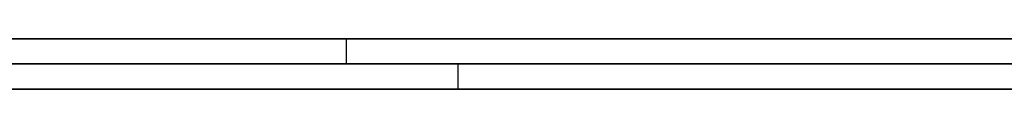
# Model space of a CAD drawing. Extents: x -3.09 to 3.09, y -0.36 to 1.94.
# Tile 7 of 168: x -2.461335 to -2.45354, y 1.8416 to 1.842. Entities that reach past the tile are written whole.
import ezdxf

# ---------------------------------------------------------------- set-up
doc = ezdxf.new("R2010")
doc.units = 0
doc.layers.get('0').update_dxf_attribs({"linetype": 'CONTINUOUS'})

# ---------------------------------------------------------------- blocks, each defined once
blk = doc.blocks.new('*U1')
at = {"extrusion": (0, 1, 0)}
for p, q in [((-3.01875, 1.842, 0.83), (3.01875, 1.842, 0.83)), ((3.01875, 1.842, -0.83), (-3.01875, 1.842, -0.83)), ((-2.92375, 1.842, -0.815), (2.92375, 1.842, -0.815)), ((2.92375, 1.842, 0.815), (-2.92375, 1.842, 0.815)), ((2.92375, 1.842, -0.7525), (-2.92375, 1.842, -0.7525)), ((-2.92375, 1.842, 0.7525), (2.92375, 1.842, 0.7525)), ((-2.71875, 1.842, -0.61), (-1.93875, 1.842, -0.61)), ((-1.93875, 1.842, -0.36), (-2.71875, 1.842, -0.36)), ((-2.45875, 1.842, 0.25), (-2.45875, 1.842, -0.25)), ((-2.45875, 1.842, -0.25), (-0.01875, 1.842, -0.25)), ((-0.01875, 1.842, 0.25), (-2.45875, 1.842, 0.25)), ((-1.93875, 1.8418, -0.61), (-2.71875, 1.8418, -0.61)), ((-2.71875, 1.8418, -0.36), (-1.93875, 1.8418, -0.36)), ((-2.45875, 1.8418, -0.25), (-2.45875, 1.8418, 0.25)), ((-2.45875, 1.8418, 0.25), (-0.01875, 1.8418, 0.25)), ((-0.01875, 1.8418, -0.25), (-2.45875, 1.8418, -0.25)), ((2.92375, 1.8416, -0.815), (-2.92375, 1.8416, -0.815)), ((-2.92375, 1.8416, 0.815), (2.92375, 1.8416, 0.815)), ((2.92375, 1.8416, -0.7525), (-2.92375, 1.8416, -0.7525)), ((-2.92375, 1.8416, 0.7525), (2.92375, 1.8416, 0.7525))]:
    blk.add_line(p, q, dxfattribs=at)
at = {"extrusion": (0, 0, -1)}
for p, q in [((-3.01875, 1.842, 0.83), (3.01875, 1.842, 0.83)), ((2.92375, 1.842, -0.7525), (-2.92375, 1.842, -0.7525)), ((2.92375, 1.842, 0.815), (-2.92375, 1.842, 0.815)), ((-1.93875, 1.842, -0.36), (-2.71875, 1.842, -0.36)), ((-0.01875, 1.842, 0.25), (-2.45875, 1.842, 0.25)), ((-2.45875, 1.842, 0.25), (-2.45875, 1.8418, 0.25)), ((-2.71875, 1.8418, -0.36), (-1.93875, 1.8418, -0.36)), ((-2.45875, 1.8418, 0.25), (-0.01875, 1.8418, 0.25)), ((2.92375, 1.8416, -0.7525), (-2.92375, 1.8416, -0.7525)), ((-2.92375, 1.8416, 0.815), (2.92375, 1.8416, 0.815))]:
    blk.add_line(p, q, dxfattribs=at)
for p, q in [((3.01875, 1.842, -0.83), (-3.01875, 1.842, -0.83)), ((-2.92375, 1.842, 0.7525), (2.92375, 1.842, 0.7525)), ((-2.92375, 1.842, -0.815), (2.92375, 1.842, -0.815)), ((-2.71875, 1.842, -0.61), (-1.93875, 1.842, -0.61)), ((-2.45875, 1.842, -0.25), (-0.01875, 1.842, -0.25)), ((-2.45875, 1.842, -0.25), (-2.45875, 1.8418, -0.25)), ((-1.93875, 1.8418, -0.61), (-2.71875, 1.8418, -0.61)), ((-0.01875, 1.8418, -0.25), (-2.45875, 1.8418, -0.25)), ((-2.4578662, 1.8418, -0.5104486), (-2.4578662, 1.8416, -0.5104486)), ((-2.4578662, 1.8418, -0.5104486), (-2.4578662, 1.8416, -0.5104486)), ((-2.92375, 1.8416, 0.7525), (2.92375, 1.8416, 0.7525)), ((2.92375, 1.8416, -0.815), (-2.92375, 1.8416, -0.815))]:
    blk.add_line(p, q)
at = {"extrusion": (1, 0, 0)}
for p, q in [((-2.45875, 1.842, 0.25), (-2.45875, 1.842, -0.25)), ((-2.45875, 1.842, 0.25), (-2.45875, 1.8418, 0.25)), ((-2.45875, 1.842, -0.25), (-2.45875, 1.8418, -0.25)), ((-2.45875, 1.8418, -0.25), (-2.45875, 1.8418, 0.25))]:
    blk.add_line(p, q, dxfattribs=at)
for points in [[(-2.45334, 1.8418, -0.435003), (-2.45371, 1.8418, -0.435082), (-2.45407, 1.8418, -0.435164), (-2.45442, 1.8418, -0.435248), (-2.45478, 1.8418, -0.435334), (-2.45514, 1.8418, -0.435422), (-2.45549, 1.8418, -0.435513), (-2.45584, 1.8418, -0.435606), (-2.45619, 1.8418, -0.435701), (-2.45653, 1.8418, -0.435798), (-2.45688, 1.8418, -0.435898), (-2.45722, 1.8418, -0.436), (-2.45756, 1.8418, -0.436104), (-2.4579, 1.8418, -0.43621), (-2.45824, 1.8418, -0.436319), (-2.45857, 1.8418, -0.436429), (-2.4589, 1.8418, -0.436542), (-2.45923, 1.8418, -0.436658), (-2.45956, 1.8418, -0.436775), (-2.45989, 1.8418, -0.436895), (-2.46021, 1.8418, -0.437017), (-2.46054, 1.8418, -0.437141), (-2.46086, 1.8418, -0.437267), (-2.46118, 1.8418, -0.437396), (-2.46149, 1.8418, -0.437527)], [(-2.45334, 1.8418, -0.435003), (-2.45371, 1.8418, -0.435082), (-2.45407, 1.8418, -0.435164), (-2.45442, 1.8418, -0.435248), (-2.45478, 1.8418, -0.435334), (-2.45514, 1.8418, -0.435422), (-2.45549, 1.8418, -0.435513), (-2.45584, 1.8418, -0.435606), (-2.45619, 1.8418, -0.435701), (-2.45653, 1.8418, -0.435798), (-2.45688, 1.8418, -0.435898), (-2.45722, 1.8418, -0.436), (-2.45756, 1.8418, -0.436104), (-2.4579, 1.8418, -0.43621), (-2.45824, 1.8418, -0.436319), (-2.45857, 1.8418, -0.436429), (-2.4589, 1.8418, -0.436542), (-2.45923, 1.8418, -0.436658), (-2.45956, 1.8418, -0.436775), (-2.45989, 1.8418, -0.436895), (-2.46021, 1.8418, -0.437017), (-2.46054, 1.8418, -0.437141), (-2.46086, 1.8418, -0.437267), (-2.46118, 1.8418, -0.437396), (-2.46149, 1.8418, -0.437527)], [(-2.45787, 1.8418, -0.510449), (-2.45798, 1.8418, -0.5103), (-2.4581, 1.8418, -0.51015), (-2.45821, 1.8418, -0.51), (-2.45833, 1.8418, -0.50985), (-2.45844, 1.8418, -0.509698), (-2.45855, 1.8418, -0.509547), (-2.45867, 1.8418, -0.509395), (-2.45878, 1.8418, -0.509242), (-2.45889, 1.8418, -0.509089), (-2.459, 1.8418, -0.508935), (-2.45911, 1.8418, -0.508781), (-2.45922, 1.8418, -0.508626), (-2.45933, 1.8418, -0.508471), (-2.45944, 1.8418, -0.508315), (-2.45954, 1.8418, -0.508159), (-2.45965, 1.8418, -0.508002), (-2.45976, 1.8418, -0.507845), (-2.45986, 1.8418, -0.507687), (-2.45997, 1.8418, -0.507529), (-2.46007, 1.8418, -0.50737), (-2.46018, 1.8418, -0.507211), (-2.46028, 1.8418, -0.507051), (-2.46038, 1.8418, -0.50689), (-2.46049, 1.8418, -0.506729), (-2.46059, 1.8418, -0.506568), (-2.46069, 1.8418, -0.506406), (-2.46079, 1.8418, -0.506244), (-2.46089, 1.8418, -0.506081), (-2.46099, 1.8418, -0.505917), (-2.46109, 1.8418, -0.505753), (-2.46119, 1.8418, -0.505588), (-2.46128, 1.8418, -0.505423), (-2.46138, 1.8418, -0.505258)], [(-2.46134, 1.8418, -0.452531), (-2.46117, 1.8418, -0.452366), (-2.461, 1.8418, -0.452203), (-2.46084, 1.8418, -0.452042), (-2.46067, 1.8418, -0.451882), (-2.46049, 1.8418, -0.451724), (-2.46032, 1.8418, -0.451567), (-2.46015, 1.8418, -0.451413), (-2.45997, 1.8418, -0.45126), (-2.45979, 1.8418, -0.451109), (-2.45961, 1.8418, -0.450959), (-2.45943, 1.8418, -0.450812), (-2.45925, 1.8418, -0.450666), (-2.45906, 1.8418, -0.450521), (-2.45888, 1.8418, -0.450379), (-2.45869, 1.8418, -0.450238), (-2.4585, 1.8418, -0.450099), (-2.45831, 1.8418, -0.449962), (-2.45811, 1.8418, -0.449826), (-2.45792, 1.8418, -0.449692), (-2.45772, 1.8418, -0.44956), (-2.45752, 1.8418, -0.44943), (-2.45732, 1.8418, -0.449301), (-2.45712, 1.8418, -0.449174), (-2.45692, 1.8418, -0.449049), (-2.45672, 1.8418, -0.448925), (-2.45651, 1.8418, -0.448803), (-2.4563, 1.8418, -0.448683), (-2.45609, 1.8418, -0.448565), (-2.45588, 1.8418, -0.448448), (-2.45567, 1.8418, -0.448334), (-2.45545, 1.8418, -0.44822), (-2.45524, 1.8418, -0.448109), (-2.45502, 1.8418, -0.447999), (-2.4548, 1.8418, -0.447891), (-2.45458, 1.8418, -0.447785), (-2.45435, 1.8418, -0.447681), (-2.45413, 1.8418, -0.447578), (-2.4539, 1.8418, -0.447477), (-2.45368, 1.8418, -0.447377), (-2.45345, 1.8418, -0.44728)], [(-2.46134, 1.8418, -0.452531), (-2.46117, 1.8418, -0.452366), (-2.461, 1.8418, -0.452203), (-2.46084, 1.8418, -0.452042), (-2.46067, 1.8418, -0.451882), (-2.46049, 1.8418, -0.451724), (-2.46032, 1.8418, -0.451567), (-2.46015, 1.8418, -0.451413), (-2.45997, 1.8418, -0.45126), (-2.45979, 1.8418, -0.451109), (-2.45961, 1.8418, -0.450959), (-2.45943, 1.8418, -0.450812), (-2.45925, 1.8418, -0.450666), (-2.45906, 1.8418, -0.450521), (-2.45888, 1.8418, -0.450379), (-2.45869, 1.8418, -0.450238), (-2.4585, 1.8418, -0.450099), (-2.45831, 1.8418, -0.449962), (-2.45811, 1.8418, -0.449826), (-2.45792, 1.8418, -0.449692), (-2.45772, 1.8418, -0.44956), (-2.45752, 1.8418, -0.44943), (-2.45732, 1.8418, -0.449301), (-2.45712, 1.8418, -0.449174), (-2.45692, 1.8418, -0.449049), (-2.45672, 1.8418, -0.448925), (-2.45651, 1.8418, -0.448803), (-2.4563, 1.8418, -0.448683), (-2.45609, 1.8418, -0.448565), (-2.45588, 1.8418, -0.448448), (-2.45567, 1.8418, -0.448334), (-2.45545, 1.8418, -0.44822), (-2.45524, 1.8418, -0.448109), (-2.45502, 1.8418, -0.447999), (-2.4548, 1.8418, -0.447891), (-2.45458, 1.8418, -0.447785), (-2.45435, 1.8418, -0.447681), (-2.45413, 1.8418, -0.447578), (-2.4539, 1.8418, -0.447477), (-2.45368, 1.8418, -0.447377), (-2.45345, 1.8418, -0.44728)], [(-2.45787, 1.8418, -0.510449), (-2.45798, 1.8418, -0.5103), (-2.4581, 1.8418, -0.51015), (-2.45821, 1.8418, -0.51), (-2.45833, 1.8418, -0.50985), (-2.45844, 1.8418, -0.509698), (-2.45855, 1.8418, -0.509547), (-2.45867, 1.8418, -0.509395), (-2.45878, 1.8418, -0.509242), (-2.45889, 1.8418, -0.509089), (-2.459, 1.8418, -0.508935), (-2.45911, 1.8418, -0.508781), (-2.45922, 1.8418, -0.508626), (-2.45933, 1.8418, -0.508471), (-2.45944, 1.8418, -0.508315), (-2.45954, 1.8418, -0.508159), (-2.45965, 1.8418, -0.508002), (-2.45976, 1.8418, -0.507845), (-2.45986, 1.8418, -0.507687), (-2.45997, 1.8418, -0.507529), (-2.46007, 1.8418, -0.50737), (-2.46018, 1.8418, -0.507211), (-2.46028, 1.8418, -0.507051), (-2.46038, 1.8418, -0.50689), (-2.46049, 1.8418, -0.506729), (-2.46059, 1.8418, -0.506568), (-2.46069, 1.8418, -0.506406), (-2.46079, 1.8418, -0.506244), (-2.46089, 1.8418, -0.506081), (-2.46099, 1.8418, -0.505917), (-2.46109, 1.8418, -0.505753), (-2.46119, 1.8418, -0.505588), (-2.46128, 1.8418, -0.505423), (-2.46138, 1.8418, -0.505258)], [(-2.46144, 1.8418, -0.523847), (-2.46125, 1.8418, -0.524004), (-2.46105, 1.8418, -0.52416), (-2.46086, 1.8418, -0.524316), (-2.46066, 1.8418, -0.52447), (-2.46047, 1.8418, -0.524624), (-2.46027, 1.8418, -0.524777), (-2.46007, 1.8418, -0.524929), (-2.45988, 1.8418, -0.52508), (-2.45968, 1.8418, -0.52523), (-2.45948, 1.8418, -0.52538), (-2.45928, 1.8418, -0.525528), (-2.45907, 1.8418, -0.525676), (-2.45887, 1.8418, -0.525823), (-2.45867, 1.8418, -0.525969), (-2.45846, 1.8418, -0.526115), (-2.45826, 1.8418, -0.526259), (-2.45805, 1.8418, -0.526403), (-2.45785, 1.8418, -0.526546), (-2.45764, 1.8418, -0.526688), (-2.45743, 1.8418, -0.526829), (-2.45722, 1.8418, -0.52697), (-2.45701, 1.8418, -0.527109), (-2.4568, 1.8418, -0.527248), (-2.45659, 1.8418, -0.527386), (-2.45638, 1.8418, -0.527523), (-2.45617, 1.8418, -0.52766), (-2.45596, 1.8418, -0.527795), (-2.45574, 1.8418, -0.52793), (-2.45553, 1.8418, -0.528064), (-2.45531, 1.8418, -0.528197), (-2.45509, 1.8418, -0.528329), (-2.45488, 1.8418, -0.528461), (-2.45466, 1.8418, -0.528591), (-2.45444, 1.8418, -0.528721), (-2.45422, 1.8418, -0.52885), (-2.454, 1.8418, -0.528978), (-2.45378, 1.8418, -0.529105), (-2.45355, 1.8418, -0.529232), (-2.45333, 1.8418, -0.529357)], [(-2.46144, 1.8418, -0.523847), (-2.46125, 1.8418, -0.524004), (-2.46105, 1.8418, -0.52416), (-2.46086, 1.8418, -0.524316), (-2.46066, 1.8418, -0.52447), (-2.46047, 1.8418, -0.524624), (-2.46027, 1.8418, -0.524777), (-2.46007, 1.8418, -0.524929), (-2.45988, 1.8418, -0.52508), (-2.45968, 1.8418, -0.52523), (-2.45948, 1.8418, -0.52538), (-2.45928, 1.8418, -0.525528), (-2.45907, 1.8418, -0.525676), (-2.45887, 1.8418, -0.525823), (-2.45867, 1.8418, -0.525969), (-2.45846, 1.8418, -0.526115), (-2.45826, 1.8418, -0.526259), (-2.45805, 1.8418, -0.526403), (-2.45785, 1.8418, -0.526546), (-2.45764, 1.8418, -0.526688), (-2.45743, 1.8418, -0.526829), (-2.45722, 1.8418, -0.52697), (-2.45701, 1.8418, -0.527109), (-2.4568, 1.8418, -0.527248), (-2.45659, 1.8418, -0.527386), (-2.45638, 1.8418, -0.527523), (-2.45617, 1.8418, -0.52766), (-2.45596, 1.8418, -0.527795), (-2.45574, 1.8418, -0.52793), (-2.45553, 1.8418, -0.528064), (-2.45531, 1.8418, -0.528197), (-2.45509, 1.8418, -0.528329), (-2.45488, 1.8418, -0.528461), (-2.45466, 1.8418, -0.528591), (-2.45444, 1.8418, -0.528721), (-2.45422, 1.8418, -0.52885), (-2.454, 1.8418, -0.528978), (-2.45378, 1.8418, -0.529105), (-2.45355, 1.8418, -0.529232), (-2.45333, 1.8418, -0.529357)], [(-2.45346, 1.8418, -0.515254), (-2.4536, 1.8418, -0.515124), (-2.45374, 1.8418, -0.514992), (-2.45388, 1.8418, -0.51486), (-2.45401, 1.8418, -0.514727), (-2.45415, 1.8418, -0.514594), (-2.45429, 1.8418, -0.51446), (-2.45442, 1.8418, -0.514325), (-2.45456, 1.8418, -0.51419), (-2.45469, 1.8418, -0.514054), (-2.45483, 1.8418, -0.513917), (-2.45496, 1.8418, -0.51378), (-2.45509, 1.8418, -0.513642), (-2.45522, 1.8418, -0.513504), (-2.45536, 1.8418, -0.513365), (-2.45549, 1.8418, -0.513225), (-2.45562, 1.8418, -0.513084), (-2.45575, 1.8418, -0.512943), (-2.45588, 1.8418, -0.512802), (-2.45601, 1.8418, -0.512659), (-2.45613, 1.8418, -0.512516), (-2.45626, 1.8418, -0.512373), (-2.45639, 1.8418, -0.512229), (-2.45651, 1.8418, -0.512084), (-2.45664, 1.8418, -0.511938), (-2.45677, 1.8418, -0.511792), (-2.45689, 1.8418, -0.511645), (-2.45701, 1.8418, -0.511498), (-2.45714, 1.8418, -0.51135), (-2.45726, 1.8418, -0.511201), (-2.45738, 1.8418, -0.511052), (-2.4575, 1.8418, -0.510902), (-2.45763, 1.8418, -0.510752), (-2.45775, 1.8418, -0.5106), (-2.45787, 1.8418, -0.510449)], [(-2.45346, 1.8418, -0.515254), (-2.4536, 1.8418, -0.515124), (-2.45374, 1.8418, -0.514992), (-2.45388, 1.8418, -0.51486), (-2.45401, 1.8418, -0.514727), (-2.45415, 1.8418, -0.514594), (-2.45429, 1.8418, -0.51446), (-2.45442, 1.8418, -0.514325), (-2.45456, 1.8418, -0.51419), (-2.45469, 1.8418, -0.514054), (-2.45483, 1.8418, -0.513917), (-2.45496, 1.8418, -0.51378), (-2.45509, 1.8418, -0.513642), (-2.45522, 1.8418, -0.513504), (-2.45536, 1.8418, -0.513365), (-2.45549, 1.8418, -0.513225), (-2.45562, 1.8418, -0.513084), (-2.45575, 1.8418, -0.512943), (-2.45588, 1.8418, -0.512802), (-2.45601, 1.8418, -0.512659), (-2.45613, 1.8418, -0.512516), (-2.45626, 1.8418, -0.512373), (-2.45639, 1.8418, -0.512229), (-2.45651, 1.8418, -0.512084), (-2.45664, 1.8418, -0.511938), (-2.45677, 1.8418, -0.511792), (-2.45689, 1.8418, -0.511645), (-2.45701, 1.8418, -0.511498), (-2.45714, 1.8418, -0.51135), (-2.45726, 1.8418, -0.511201), (-2.45738, 1.8418, -0.511052), (-2.4575, 1.8418, -0.510902), (-2.45763, 1.8418, -0.510752), (-2.45775, 1.8418, -0.5106), (-2.45787, 1.8418, -0.510449)], [(-2.46138, 1.8416, -0.437481), (-2.46091, 1.8416, -0.437286), (-2.46042, 1.8416, -0.437097), (-2.45994, 1.8416, -0.436912), (-2.45944, 1.8416, -0.436732), (-2.45895, 1.8416, -0.436558), (-2.45845, 1.8416, -0.436388), (-2.45794, 1.8416, -0.436224), (-2.45743, 1.8416, -0.436064), (-2.45692, 1.8416, -0.43591), (-2.4564, 1.8416, -0.435761), (-2.45588, 1.8416, -0.435616), (-2.45535, 1.8416, -0.435477), (-2.45482, 1.8416, -0.435343), (-2.45428, 1.8416, -0.435214), (-2.45374, 1.8416, -0.43509), (-2.4532, 1.8416, -0.434971)], [(-2.46138, 1.8416, -0.437481), (-2.46091, 1.8416, -0.437286), (-2.46042, 1.8416, -0.437097), (-2.45994, 1.8416, -0.436912), (-2.45944, 1.8416, -0.436732), (-2.45895, 1.8416, -0.436558), (-2.45845, 1.8416, -0.436388), (-2.45794, 1.8416, -0.436224), (-2.45743, 1.8416, -0.436064), (-2.45692, 1.8416, -0.43591), (-2.4564, 1.8416, -0.435761), (-2.45588, 1.8416, -0.435616), (-2.45535, 1.8416, -0.435477), (-2.45482, 1.8416, -0.435343), (-2.45428, 1.8416, -0.435214), (-2.45374, 1.8416, -0.43509), (-2.4532, 1.8416, -0.434971)], [(-2.46139, 1.8416, -0.505243), (-2.46124, 1.8416, -0.505492), (-2.4611, 1.8416, -0.50574), (-2.46095, 1.8416, -0.505987), (-2.4608, 1.8416, -0.506232), (-2.46065, 1.8416, -0.506476), (-2.46049, 1.8416, -0.506719), (-2.46034, 1.8416, -0.506961), (-2.46018, 1.8416, -0.507202), (-2.46003, 1.8416, -0.507441), (-2.45987, 1.8416, -0.50768), (-2.45971, 1.8416, -0.507917), (-2.45955, 1.8416, -0.508153), (-2.45939, 1.8416, -0.508388), (-2.45922, 1.8416, -0.508622), (-2.45906, 1.8416, -0.508854), (-2.45889, 1.8416, -0.509085), (-2.45872, 1.8416, -0.509315), (-2.45855, 1.8416, -0.509544), (-2.45838, 1.8416, -0.509772), (-2.45821, 1.8416, -0.509999), (-2.45804, 1.8416, -0.510224), (-2.45787, 1.8416, -0.510449)], [(-2.45336, 1.8416, -0.447246), (-2.45371, 1.8416, -0.447392), (-2.45405, 1.8416, -0.447543), (-2.45439, 1.8416, -0.447697), (-2.45472, 1.8416, -0.447855), (-2.45505, 1.8416, -0.448017), (-2.45538, 1.8416, -0.448183), (-2.4557, 1.8416, -0.448353), (-2.45602, 1.8416, -0.448527), (-2.45634, 1.8416, -0.448705), (-2.45665, 1.8416, -0.448887), (-2.45696, 1.8416, -0.449072), (-2.45726, 1.8416, -0.449262), (-2.45756, 1.8416, -0.449455), (-2.45786, 1.8416, -0.449652), (-2.45815, 1.8416, -0.449854), (-2.45844, 1.8416, -0.450059), (-2.45873, 1.8416, -0.450268), (-2.45901, 1.8416, -0.450481), (-2.45929, 1.8416, -0.450698), (-2.45956, 1.8416, -0.450918), (-2.45983, 1.8416, -0.451143), (-2.4601, 1.8416, -0.451372), (-2.46036, 1.8416, -0.451604), (-2.46062, 1.8416, -0.451841), (-2.46088, 1.8416, -0.452081), (-2.46113, 1.8416, -0.452325), (-2.46138, 1.8416, -0.452573)], [(-2.45336, 1.8416, -0.447246), (-2.45371, 1.8416, -0.447392), (-2.45405, 1.8416, -0.447543), (-2.45439, 1.8416, -0.447697), (-2.45472, 1.8416, -0.447855), (-2.45505, 1.8416, -0.448017), (-2.45538, 1.8416, -0.448183), (-2.4557, 1.8416, -0.448353), (-2.45602, 1.8416, -0.448527), (-2.45634, 1.8416, -0.448705), (-2.45665, 1.8416, -0.448887), (-2.45696, 1.8416, -0.449072), (-2.45726, 1.8416, -0.449262), (-2.45756, 1.8416, -0.449455), (-2.45786, 1.8416, -0.449652), (-2.45815, 1.8416, -0.449854), (-2.45844, 1.8416, -0.450059), (-2.45873, 1.8416, -0.450268), (-2.45901, 1.8416, -0.450481), (-2.45929, 1.8416, -0.450698), (-2.45956, 1.8416, -0.450918), (-2.45983, 1.8416, -0.451143), (-2.4601, 1.8416, -0.451372), (-2.46036, 1.8416, -0.451604), (-2.46062, 1.8416, -0.451841), (-2.46088, 1.8416, -0.452081), (-2.46113, 1.8416, -0.452325), (-2.46138, 1.8416, -0.452573)], [(-2.46139, 1.8416, -0.505243), (-2.46124, 1.8416, -0.505492), (-2.4611, 1.8416, -0.50574), (-2.46095, 1.8416, -0.505987), (-2.4608, 1.8416, -0.506232), (-2.46065, 1.8416, -0.506476), (-2.46049, 1.8416, -0.506719), (-2.46034, 1.8416, -0.506961), (-2.46018, 1.8416, -0.507202), (-2.46003, 1.8416, -0.507441), (-2.45987, 1.8416, -0.50768), (-2.45971, 1.8416, -0.507917), (-2.45955, 1.8416, -0.508153), (-2.45939, 1.8416, -0.508388), (-2.45922, 1.8416, -0.508622), (-2.45906, 1.8416, -0.508854), (-2.45889, 1.8416, -0.509085), (-2.45872, 1.8416, -0.509315), (-2.45855, 1.8416, -0.509544), (-2.45838, 1.8416, -0.509772), (-2.45821, 1.8416, -0.509999), (-2.45804, 1.8416, -0.510224), (-2.45787, 1.8416, -0.510449)], [(-2.4534, 1.8416, -0.529317), (-2.45374, 1.8416, -0.529127), (-2.45407, 1.8416, -0.528936), (-2.4544, 1.8416, -0.528742), (-2.45473, 1.8416, -0.528547), (-2.45506, 1.8416, -0.52835), (-2.45539, 1.8416, -0.528151), (-2.45571, 1.8416, -0.52795), (-2.45603, 1.8416, -0.527747), (-2.45635, 1.8416, -0.527543), (-2.45667, 1.8416, -0.527336), (-2.45699, 1.8416, -0.527128), (-2.4573, 1.8416, -0.526918), (-2.45761, 1.8416, -0.526706), (-2.45793, 1.8416, -0.526492), (-2.45824, 1.8416, -0.526276), (-2.45854, 1.8416, -0.526059), (-2.45885, 1.8416, -0.525839), (-2.45915, 1.8416, -0.525618), (-2.45946, 1.8416, -0.525395), (-2.45976, 1.8416, -0.52517), (-2.46005, 1.8416, -0.524943), (-2.46035, 1.8416, -0.524714), (-2.46065, 1.8416, -0.524483), (-2.46094, 1.8416, -0.524251), (-2.46123, 1.8416, -0.524017), (-2.46152, 1.8416, -0.52378)], [(-2.4534, 1.8416, -0.529317), (-2.45374, 1.8416, -0.529127), (-2.45407, 1.8416, -0.528936), (-2.4544, 1.8416, -0.528742), (-2.45473, 1.8416, -0.528547), (-2.45506, 1.8416, -0.52835), (-2.45539, 1.8416, -0.528151), (-2.45571, 1.8416, -0.52795), (-2.45603, 1.8416, -0.527747), (-2.45635, 1.8416, -0.527543), (-2.45667, 1.8416, -0.527336), (-2.45699, 1.8416, -0.527128), (-2.4573, 1.8416, -0.526918), (-2.45761, 1.8416, -0.526706), (-2.45793, 1.8416, -0.526492), (-2.45824, 1.8416, -0.526276), (-2.45854, 1.8416, -0.526059), (-2.45885, 1.8416, -0.525839), (-2.45915, 1.8416, -0.525618), (-2.45946, 1.8416, -0.525395), (-2.45976, 1.8416, -0.52517), (-2.46005, 1.8416, -0.524943), (-2.46035, 1.8416, -0.524714), (-2.46065, 1.8416, -0.524483), (-2.46094, 1.8416, -0.524251), (-2.46123, 1.8416, -0.524017), (-2.46152, 1.8416, -0.52378)], [(-2.45787, 1.8416, -0.510449), (-2.45769, 1.8416, -0.510677), (-2.4575, 1.8416, -0.510903), (-2.45732, 1.8416, -0.511129), (-2.45714, 1.8416, -0.511352), (-2.45695, 1.8416, -0.511575), (-2.45676, 1.8416, -0.511796), (-2.45657, 1.8416, -0.512015), (-2.45638, 1.8416, -0.512233), (-2.45619, 1.8416, -0.51245), (-2.456, 1.8416, -0.512665), (-2.45581, 1.8416, -0.512879), (-2.45561, 1.8416, -0.513091), (-2.45542, 1.8416, -0.513302), (-2.45522, 1.8416, -0.513511), (-2.45502, 1.8416, -0.513719), (-2.45482, 1.8416, -0.513926), (-2.45462, 1.8416, -0.514131), (-2.45441, 1.8416, -0.514335), (-2.45421, 1.8416, -0.514537), (-2.454, 1.8416, -0.514738), (-2.4538, 1.8416, -0.514937), (-2.45359, 1.8416, -0.515135), (-2.45338, 1.8416, -0.515331)], [(-2.45787, 1.8416, -0.510449), (-2.45769, 1.8416, -0.510677), (-2.4575, 1.8416, -0.510903), (-2.45732, 1.8416, -0.511129), (-2.45714, 1.8416, -0.511352), (-2.45695, 1.8416, -0.511575), (-2.45676, 1.8416, -0.511796), (-2.45657, 1.8416, -0.512015), (-2.45638, 1.8416, -0.512233), (-2.45619, 1.8416, -0.51245), (-2.456, 1.8416, -0.512665), (-2.45581, 1.8416, -0.512879), (-2.45561, 1.8416, -0.513091), (-2.45542, 1.8416, -0.513302), (-2.45522, 1.8416, -0.513511), (-2.45502, 1.8416, -0.513719), (-2.45482, 1.8416, -0.513926), (-2.45462, 1.8416, -0.514131), (-2.45441, 1.8416, -0.514335), (-2.45421, 1.8416, -0.514537), (-2.454, 1.8416, -0.514738), (-2.4538, 1.8416, -0.514937), (-2.45359, 1.8416, -0.515135), (-2.45338, 1.8416, -0.515331)]]:
    blk.add_polyline3d(points)

msp = doc.modelspace()

# ---------------------------------------------------------------- block references
msp.add_blockref('*U1', (0, 0))

doc.saveas('drawing.dxf')
